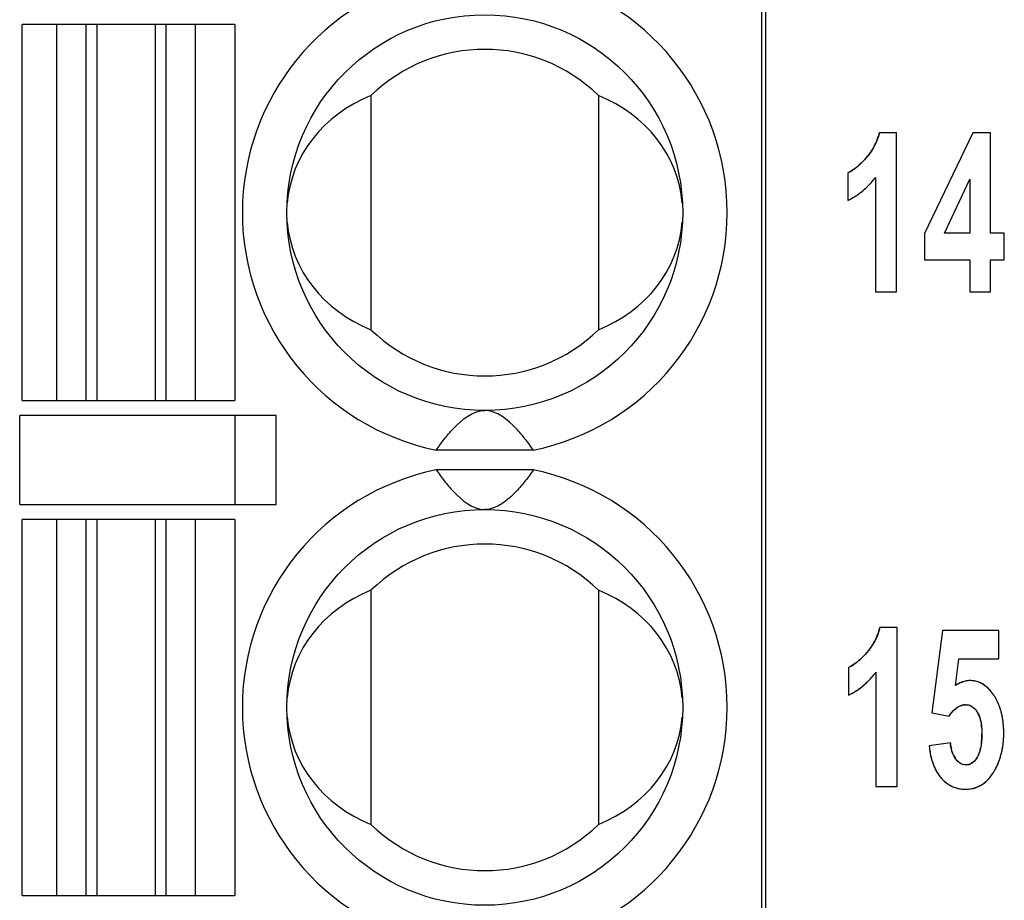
# Model space of a CAD drawing. Header units: millimetres. Extents: x 0 to 420, y 0 to 297.
# Tile 46 of 119: x 116 to 126, y 71 to 80. Entities that reach past the tile are written whole.
import ezdxf

# ---------------------------------------------------------------- set-up
doc = ezdxf.new("R2010")
doc.units = ezdxf.units.MM
doc.header["$LTSCALE"] = 23.1
doc.layers.get('0').update_dxf_attribs({"linetype": 'CONTINUOUS'})
doc.layers.add('03___PRT_ALL_CURVES', color=7, linetype='CONTINUOUS')
doc.layers.add('PRITING', color=7, linetype='CONTINUOUS')

msp = doc.modelspace()

# ---------------------------------------------------------------- linework, layer by layer
at = {"color": 7, "linetype": 'Continuous'}
for p, q in [((123.7624, 25.2741), (123.7624, 85.6392)), ((123.7224, 25.4566), (123.7224, 85.4566)), ((116.2474, 76.0566), (116.2474, 79.8566)), ((118.3974, 79.8566), (116.2474, 79.8566)), ((116.5974, 76.0566), (116.5974, 79.8566)), ((116.8917, 79.8566), (116.8917, 76.0566)), ((117.0037, 76.0566), (117.0037, 79.8566)), ((117.5911, 79.8566), (117.5911, 76.0566)), ((117.7031, 76.0566), (117.7031, 79.8566)), ((117.9974, 76.0566), (117.9974, 79.8566)), ((118.3974, 79.8566), (118.3974, 76.0566)), ((119.7724, 79.1398), (119.7724, 76.7734)), ((122.0724, 79.1398), (122.0724, 76.7734)), ((116.2474, 76.0566), (118.3974, 76.0566)), ((116.2224, 75.0066), (116.2224, 75.9066)), ((118.8154, 75.9066), (116.2224, 75.9066)), ((118.4004, 75.0066), (118.4004, 75.9066)), ((118.8154, 75.0066), (118.8154, 75.9066)), ((121.4148, 75.5566), (120.43, 75.5566)), ((121.4148, 75.3566), (120.43, 75.3566)), ((116.2224, 75.0066), (118.8154, 75.0066)), ((116.2474, 71.0566), (116.2474, 74.8566)), ((118.3974, 74.8566), (116.2474, 74.8566)), ((116.5974, 71.0566), (116.5974, 74.8566)), ((116.8917, 74.8566), (116.8917, 71.0566)), ((117.0037, 71.0566), (117.0037, 74.8566)), ((117.5911, 74.8566), (117.5911, 71.0566)), ((117.7031, 71.0566), (117.7031, 74.8566)), ((117.9974, 71.0566), (117.9974, 74.8566)), ((118.3974, 74.8566), (118.3974, 71.0566)), ((119.7724, 74.1398), (119.7724, 71.7734)), ((122.0724, 74.1398), (122.0724, 71.7734)), ((116.2474, 71.0566), (118.3974, 71.0566))]:
    msp.add_line(p, q, dxfattribs=at)
for centre in [(120.9224, 77.9566), (120.9224, 72.9566)]:
    msp.add_circle(centre, 2, dxfattribs=at)
for centre, radius, start, end in [((120.9224, 77.9566), 2.45, 101.59527, 258.40473), ((120.9224, 77.9566), 2.45, 281.59527, 78.40473), ((120.9224, 77.9566), 1.65, 45.81561, 134.18439), ((120.9224, 77.9566), 1.65, 225.81561, 314.18439), ((120.9224, 72.9566), 2.45, 101.59527, 258.40473), ((120.9224, 72.9566), 2.45, 281.59527, 78.40473), ((120.9224, 72.9566), 1.65, 45.81561, 134.18439), ((120.9224, 72.9566), 1.65, 225.81561, 314.18439)]:
    msp.add_arc(centre, radius, start, end, dxfattribs=at)
for centre, start_param, end_param in [((120.3389, 77.9566), 1.982219, 3.065989), ((121.5058, 77.9566), 0.075345, 1.159374), ((120.3389, 77.9566), -3.066248, -1.982219), ((121.5058, 77.9566), -1.159374, -0.075603), ((120.3389, 72.9566), 1.982219, 3.065989), ((121.5058, 72.9566), 0.075345, 1.159374), ((120.3389, 72.9566), -3.066248, -1.982219), ((121.5058, 72.9566), -1.159374, -0.075603)]:
    msp.add_ellipse(centre, major_axis=(1.4167, 0), ratio=0.911252, start_param=start_param, end_param=end_param, dxfattribs=at)
for points in [[(120.43, 75.5566), (120.4567, 75.5935), (120.513, 75.6684), (120.6491, 75.8292), (120.8003, 75.9566), (120.9224, 75.9566)], [(121.4148, 75.5566), (121.3881, 75.5935), (121.3318, 75.6684), (121.1956, 75.8292), (121.0444, 75.9566), (120.9224, 75.9566)], [(120.43, 75.3566), (120.4567, 75.3197), (120.513, 75.2449), (120.6491, 75.0841), (120.8003, 74.9566), (120.9224, 74.9566)], [(121.4148, 75.3566), (121.3881, 75.3197), (121.3318, 75.2449), (121.1956, 75.0841), (121.0444, 74.9566), (120.9224, 74.9566)]]:
    msp.add_open_spline(points, degree=3, knots=[0, 0, 0, 0, 0.211914, 0.432464, 1, 1, 1, 1], dxfattribs=at)
at = {"layer": '03___PRT_ALL_CURVES', "color": 4, "linetype": 'Continuous'}
for p, q in [((125.0841, 78.7632), (124.9099, 78.7632)), ((125.0841, 77.1566), (125.0841, 78.7632)), ((125.8534, 78.7632), (125.3675, 77.7471)), ((126.0337, 78.7632), (125.8534, 78.7632)), ((126.0337, 77.7482), (126.0337, 78.7632)), ((124.5921, 78.3583), (124.5921, 78.0799)), ((124.8694, 78.3124), (124.8694, 77.1566)), ((125.5684, 77.7482), (125.8259, 78.295)), ((125.8259, 78.295), (125.8259, 77.7482)), ((125.3675, 77.7471), (125.3675, 77.4786)), ((125.8259, 77.7482), (125.5684, 77.7482)), ((126.1727, 77.7482), (126.0337, 77.7482)), ((126.1727, 77.4786), (126.1727, 77.7482)), ((125.3675, 77.4786), (125.8259, 77.4786)), ((125.8259, 77.4786), (125.8259, 77.1566)), ((126.0337, 77.1566), (126.0337, 77.4786)), ((126.0337, 77.4786), (126.1727, 77.4786)), ((124.8694, 77.1566), (125.0841, 77.1566)), ((125.8259, 77.1566), (126.0337, 77.1566)), ((125.0898, 73.7632), (124.9156, 73.7632)), ((125.0898, 72.1566), (125.0898, 73.7632)), ((125.5497, 73.7348), (125.4397, 72.902)), ((126.1173, 73.7348), (125.5497, 73.7348)), ((126.1173, 73.4477), (126.1173, 73.7348)), ((125.6788, 73.176), (125.7124, 73.4477)), ((125.7124, 73.4477), (126.1173, 73.4477)), ((124.5978, 73.3583), (124.5978, 73.0799)), ((124.8751, 73.3124), (124.8751, 72.1566)), ((125.4397, 72.902), (125.6139, 72.866)), ((125.6276, 72.5997), (125.4137, 72.5681)), ((124.8751, 72.1566), (125.0898, 72.1566))]:
    msp.add_line(p, q, dxfattribs=at)
for centre, radius, start, end in [((124.3137, 78.9093), 0.6138, 339.35753, 341.63573), ((124.2974, 78.9147), 0.631, 341.63638, 343.87951), ((124.2776, 78.9205), 0.6516, 343.87979, 346.02987), ((124.3454, 78.8959), 0.5793, 329.93959, 332.32015), ((124.3422, 78.8976), 0.5829, 332.32098, 334.68795), ((124.336, 78.9005), 0.5898, 334.68876, 337.0399), ((124.3265, 78.9045), 0.6001, 337.04063, 339.35685), ((124.3194, 78.9158), 0.6121, 318.0549, 320.42831), ((124.3299, 78.9071), 0.5985, 320.42928, 322.78624), ((124.3378, 78.9011), 0.5886, 322.78709, 325.15008), ((124.3431, 78.8974), 0.5821, 325.15089, 327.53949), ((124.3457, 78.8958), 0.579, 327.54035, 329.93873), ((124.316, 78.8632), 0.5772, 306.98591, 309.16992), ((124.2505, 78.943), 0.6805, 309.19984, 312.32459), ((124.1719, 79.03), 0.7977, 312.2911, 314.02577), ((124.0754, 79.1292), 0.9362, 314.05488, 316.76856), ((123.9644, 79.2344), 1.089, 316.73613, 318.07156), ((124.4125, 78.7262), 0.4096, 300.41436, 302.90908), ((124.3709, 78.7896), 0.4854, 302.95987, 307.03491), ((124.1372, 78.8621), 0.9155, 320.94296, 323.10155), ((124.2464, 78.7641), 0.7687, 312.16468, 314.44601), ((124.2258, 78.7852), 0.7982, 314.44648, 316.6737), ((124.2011, 78.8085), 0.8321, 316.67407, 318.8407), ((124.172, 78.8339), 0.8707, 318.84097, 320.94166), ((124.2993, 78.6979), 0.6838, 300.20182, 302.6418), ((124.2944, 78.7055), 0.6928, 302.64261, 305.06631), ((124.287, 78.7161), 0.7058, 305.06708, 307.46669), ((124.2767, 78.7294), 0.7226, 307.46741, 309.83518), ((124.2633, 78.7455), 0.7436, 309.83582, 312.16411), ((124.3027, 78.692), 0.677, 295.3029, 297.75176), ((124.302, 78.6934), 0.6785, 297.7526, 300.20098), ((124.3031, 73.9147), 0.631, 341.63638, 343.87951), ((124.2833, 73.9205), 0.6516, 343.87979, 346.02987), ((124.348, 73.8976), 0.5829, 332.32098, 334.68795), ((124.3417, 73.9005), 0.5898, 334.68876, 337.0399), ((124.3322, 73.9045), 0.6001, 337.04063, 339.35685), ((124.3194, 73.9093), 0.6138, 339.35753, 341.63573), ((124.3356, 73.9071), 0.5985, 320.42928, 322.78624), ((124.3435, 73.9011), 0.5886, 322.78709, 325.15008), ((124.3488, 73.8974), 0.5821, 325.15089, 327.53949), ((124.3514, 73.8958), 0.579, 327.54035, 329.93873), ((124.3511, 73.8959), 0.5793, 329.93959, 332.32015), ((124.2563, 73.943), 0.6805, 309.19984, 312.32459), ((124.1777, 74.03), 0.7977, 312.2911, 314.02577), ((124.0811, 74.1292), 0.9362, 314.05488, 316.76856), ((123.9702, 74.2344), 1.089, 316.73613, 318.07156), ((124.3251, 73.9158), 0.6121, 318.0549, 320.42831), ((124.4182, 73.7262), 0.4096, 300.41436, 302.90908), ((124.3767, 73.7896), 0.4854, 302.95987, 307.03491), ((124.3218, 73.8632), 0.5772, 306.98591, 309.16992), ((124.2315, 73.7852), 0.7982, 314.44648, 316.6737), ((124.2068, 73.8085), 0.8321, 316.67407, 318.8407), ((124.1778, 73.8339), 0.8707, 318.84097, 320.94166), ((124.143, 73.8621), 0.9155, 320.94296, 323.10155), ((124.3002, 73.7055), 0.6928, 302.64261, 305.06631), ((124.2927, 73.7161), 0.7058, 305.06708, 307.46669), ((124.2825, 73.7294), 0.7226, 307.46741, 309.83518), ((124.2691, 73.7455), 0.7436, 309.83582, 312.16411), ((124.2522, 73.7641), 0.7687, 312.16468, 314.44601), ((125.8716, 72.9067), 0.3312, 120.5214, 125.6014), ((125.8499, 72.9434), 0.2886, 115.27245, 120.51241), ((125.8364, 72.9721), 0.2569, 109.30375, 115.27285), ((125.829, 72.9931), 0.2345, 103.00517, 109.29294), ((125.826, 73.0056), 0.2217, 96.59072, 102.99064), ((125.8255, 73.0098), 0.2175, 89.99725, 96.57557), ((125.8277, 72.985), 0.2421, 73.99165, 79.47213), ((125.8274, 72.9843), 0.2429, 68.56437, 73.98274), ((125.8248, 72.9777), 0.25, 63.27238, 68.55633), ((125.8186, 72.9656), 0.2636, 58.1545, 63.26546), ((125.8079, 72.9483), 0.2839, 53.29079, 58.14948), ((125.7895, 72.9239), 0.3145, 47.85594, 53.27124), ((124.3084, 73.692), 0.677, 295.3029, 297.75176), ((124.3077, 73.6934), 0.6785, 297.7526, 300.20098), ((124.305, 73.6979), 0.6838, 300.20182, 302.6418), ((125.6981, 72.8359), 0.4416, 37.02069, 40.61129), ((125.6489, 72.7988), 0.5032, 33.74917, 37.02265), ((125.6572, 72.8041), 0.4933, 30.13802, 33.77449), ((125.6401, 72.7941), 0.5131, 26.82405, 30.13769), ((125.7795, 72.8414), 0.1414, 89.94321, 102.4527), ((125.7816, 72.86), 0.1227, 69.08033, 79.80817), ((125.7809, 72.8584), 0.1245, 58.31484, 69.01494), ((125.618, 72.783), 0.5379, 23.54298, 26.82211), ((125.5894, 72.7705), 0.569, 20.32553, 23.54131), ((125.5549, 72.7577), 0.6059, 17.35532, 20.32599), ((125.5144, 72.7451), 0.6483, 14.48738, 17.35458), ((125.6702, 72.7728), 0.2669, 20.67077, 24.39082), ((125.4657, 72.7325), 0.6986, 11.63905, 14.4857), ((125.4093, 72.7209), 0.7561, 9.02662, 11.6403), ((125.3468, 72.711), 0.8195, 6.5921, 9.02745), ((125.5494, 72.7348), 0.3936, 11.92668, 14.83696), ((125.3452, 72.7017), 0.6006, 4.32523, 7.33142), ((125.2773, 72.7029), 0.8894, 4.30332, 6.5927), ((125.1987, 72.697), 0.9682, 2.05388, 4.30256), ((125.1417, 72.6828), 0.8045, 355.21338, 358.46649), ((124.982, 72.6879), 0.9642, 358.42054, 0.01651), ((125.2643, 72.6917), 0.9026, 355.86894, 357.90799), ((125.1112, 72.6939), 1.0558, 359.98528, 2.05522), ((125.2157, 72.6934), 0.9513, 357.90925, 0.00972), ((126.3072, 72.6492), 0.8972, 185.18857, 187.19679), ((126.1431, 72.6442), 0.5173, 184.93051, 188.78019), ((126.0447, 72.629), 0.4178, 188.78097, 193.03849), ((125.4995, 72.6375), 0.4434, 346.06383, 348.85123), ((125.2826, 72.6715), 0.6631, 352.99453, 355.17327), ((125.378, 72.6795), 0.7882, 349.36841, 351.59569), ((125.3446, 72.6845), 0.8221, 351.59601, 353.76335), ((125.3067, 72.6886), 0.8601, 353.76359, 355.86878), ((126.2321, 72.6397), 0.8214, 187.19402, 189.48151), ((126.1622, 72.628), 0.7506, 189.48058, 191.94022), ((126.1017, 72.6152), 0.6888, 191.94188, 194.403), ((126.0499, 72.6019), 0.6353, 194.40249, 197.02706), ((125.9158, 72.5939), 0.2841, 198.11132, 203.7338), ((125.8785, 72.5775), 0.2434, 203.73865, 210.04044), ((125.8554, 72.5642), 0.2167, 210.05678, 216.72174), ((125.6455, 72.5944), 0.291, 336.85816, 340.40723), ((125.4747, 72.6557), 0.6886, 338.55972, 342.38326), ((125.4533, 72.6626), 0.711, 342.37723, 344.75309), ((125.4323, 72.6683), 0.7329, 344.75366, 347.08519), ((125.4072, 72.6741), 0.7585, 347.08568, 349.368), ((126.0042, 72.5879), 0.5874, 197.02621, 199.86307), ((125.9643, 72.5735), 0.5451, 199.86287, 202.89021), ((125.9315, 72.5597), 0.5095, 202.89266, 205.89509), ((125.7867, 72.4806), 0.1057, 281.57274, 293.10737), ((125.5392, 72.6245), 0.6168, 329.11203, 332.62666), ((125.5005, 72.6451), 0.6607, 332.58355, 335.06453), ((125.492, 72.649), 0.67, 335.0683, 338.55546), ((125.9049, 72.5467), 0.4798, 205.89495, 209.13296), ((125.8832, 72.5347), 0.455, 209.13417, 212.51221), ((125.8669, 72.5243), 0.4357, 212.51483, 215.86442), ((125.8551, 72.5158), 0.4212, 215.86522, 219.53164), ((125.8231, 72.4893), 0.3797, 219.51415, 223.19989), ((125.7209, 72.4995), 0.3959, 315.62335, 320.52051), ((125.6761, 72.5363), 0.4539, 320.52089, 324.98189), ((125.6156, 72.5787), 0.5277, 324.98324, 329.12033), ((125.7971, 72.4645), 0.3437, 223.16568, 229.50158), ((125.7778, 72.4421), 0.3141, 229.51923, 235.86434), ((125.7699, 72.4306), 0.3002, 235.88828, 240.40189), ((125.7676, 72.4266), 0.2956, 240.40742, 244.92224), ((125.768, 72.4276), 0.2967, 244.92745, 249.3322), ((125.7704, 72.4339), 0.3034, 249.33743, 253.7474), ((125.7739, 72.446), 0.316, 253.75209, 258.07088), ((125.7897, 72.423), 0.2932, 280.85236, 286.78236), ((125.792, 72.415), 0.2849, 286.79446, 292.95437), ((125.7914, 72.4164), 0.2864, 292.96722, 298.92147), ((125.7859, 72.4262), 0.2977, 298.93285, 304.73753), ((125.7737, 72.4437), 0.319, 304.74728, 310.3403), ((125.7527, 72.4683), 0.3513, 310.34703, 315.61954), ((125.7777, 72.4645), 0.3349, 258.07483, 262.25499), ((125.7812, 72.4899), 0.3605, 262.2582, 266.27518), ((125.7833, 72.5225), 0.3931, 266.27632, 270.02901), ((125.7837, 72.4692), 0.3399, 269.95577, 275.21108), ((125.7863, 72.4409), 0.3115, 275.21719, 280.84306)]:
    msp.add_arc(centre, radius, start, end, dxfattribs=at)
for points in [[(124.6198, 78.3729), (124.6104, 78.3674), (124.6012, 78.3625), (124.5921, 78.3583)], [(124.6256, 73.3729), (124.6162, 73.3674), (124.6069, 73.3625), (124.5978, 73.3583)], [(125.8719, 73.2231), (125.8568, 73.2259), (125.8414, 73.2273), (125.8255, 73.2273)], [(126.0333, 73.1233), (126.0227, 73.1356), (126.0118, 73.1469), (126.0005, 73.1571)], [(125.6647, 72.9306), (125.6735, 72.9393), (125.6826, 72.9469), (125.6918, 72.9534)], [(125.6918, 72.9534), (125.7009, 72.9599), (125.7103, 72.9653), (125.7198, 72.9696)], [(125.7198, 72.9696), (125.7293, 72.974), (125.7391, 72.9773), (125.749, 72.9795)], [(125.7797, 72.9828), (125.7878, 72.9828), (125.7957, 72.9821), (125.8033, 72.9807)], [(125.8462, 72.9643), (125.8529, 72.9602), (125.8594, 72.9554), (125.8655, 72.9499)], [(125.8655, 72.9499), (125.8717, 72.9444), (125.8776, 72.9382), (125.8833, 72.9314)], [(125.6139, 72.866), (125.6218, 72.8786), (125.63, 72.8903), (125.6383, 72.9008)], [(125.6383, 72.9008), (125.6469, 72.9119), (125.6557, 72.9218), (125.6647, 72.9306)], [(125.8833, 72.9314), (125.889, 72.9245), (125.8945, 72.9169), (125.8996, 72.9086)], [(125.8996, 72.9086), (125.9045, 72.9007), (125.9091, 72.8921), (125.9132, 72.883)], [(125.9199, 72.867), (125.9236, 72.8571), (125.9269, 72.8467), (125.9299, 72.8356)], [(125.9345, 72.8162), (125.937, 72.8042), (125.9392, 72.7916), (125.9409, 72.7783)], [(125.9441, 72.747), (125.9455, 72.7285), (125.9462, 72.7089), (125.9462, 72.6881)], [(125.9407, 72.5906), (125.9391, 72.577), (125.937, 72.5641), (125.9346, 72.5518)], [(125.6458, 72.5056), (125.6427, 72.5149), (125.64, 72.5246), (125.6377, 72.5347)], [(125.8994, 72.4527), (125.8916, 72.4395), (125.8834, 72.4281), (125.8748, 72.4183)], [(125.9132, 72.48), (125.909, 72.4702), (125.9044, 72.4611), (125.8994, 72.4527)], [(125.9299, 72.5307), (125.9269, 72.5187), (125.9235, 72.5074), (125.9197, 72.4968)], [(125.7129, 72.4015), (125.702, 72.4103), (125.6916, 72.4214), (125.6817, 72.4347)], [(125.7303, 72.3896), (125.7244, 72.393), (125.7186, 72.397), (125.7129, 72.4015)], [(125.7571, 72.3786), (125.7479, 72.381), (125.7389, 72.3847), (125.7303, 72.3896)], [(125.7858, 72.3749), (125.7759, 72.3749), (125.7663, 72.3761), (125.7571, 72.3786)], [(125.8079, 72.3771), (125.8007, 72.3756), (125.7933, 72.3749), (125.7858, 72.3749)], [(125.8476, 72.3941), (125.8413, 72.3898), (125.8349, 72.3863), (125.8282, 72.3834)], [(125.8748, 72.4183), (125.8661, 72.4086), (125.8571, 72.4005), (125.8476, 72.3941)]]:
    msp.add_open_spline(points, degree=3, dxfattribs=at)
at = {"layer": 'PRITING', "color": 4, "linetype": 'Continuous'}
for p, q in [((125.0841, 78.7632), (124.9099, 78.7632)), ((125.0841, 77.1566), (125.0841, 78.7632)), ((125.8534, 78.7632), (125.3675, 77.7471)), ((126.0337, 78.7632), (125.8534, 78.7632)), ((126.0337, 77.7482), (126.0337, 78.7632)), ((124.5921, 78.3583), (124.5921, 78.0799)), ((124.8694, 78.3124), (124.8694, 77.1566)), ((125.5684, 77.7482), (125.8259, 78.295)), ((125.8259, 78.295), (125.8259, 77.7482)), ((125.3675, 77.7471), (125.3675, 77.4786)), ((125.8259, 77.7482), (125.5684, 77.7482)), ((126.1727, 77.7482), (126.0337, 77.7482)), ((126.1727, 77.4786), (126.1727, 77.7482)), ((125.3675, 77.4786), (125.8259, 77.4786)), ((125.8259, 77.4786), (125.8259, 77.1566)), ((126.0337, 77.1566), (126.0337, 77.4786)), ((126.0337, 77.4786), (126.1727, 77.4786)), ((124.8694, 77.1566), (125.0841, 77.1566)), ((125.8259, 77.1566), (126.0337, 77.1566)), ((125.0898, 73.7632), (124.9156, 73.7632)), ((125.0898, 72.1566), (125.0898, 73.7632)), ((125.5497, 73.7348), (125.4397, 72.902)), ((126.1173, 73.7348), (125.5497, 73.7348)), ((126.1173, 73.4477), (126.1173, 73.7348)), ((125.6788, 73.176), (125.7124, 73.4477)), ((125.7124, 73.4477), (126.1173, 73.4477)), ((124.5978, 73.3583), (124.5978, 73.0799)), ((124.8751, 73.3124), (124.8751, 72.1566)), ((125.4397, 72.902), (125.6139, 72.866)), ((125.6276, 72.5997), (125.4137, 72.5681)), ((124.8751, 72.1566), (125.0898, 72.1566))]:
    msp.add_line(p, q, dxfattribs=at)
for centre, radius, start, end in [((124.3137, 78.9093), 0.6138, 339.35753, 341.63573), ((124.2974, 78.9147), 0.631, 341.63638, 343.87951), ((124.2776, 78.9205), 0.6516, 343.87979, 346.02987), ((124.3454, 78.8959), 0.5793, 329.93959, 332.32015), ((124.3422, 78.8976), 0.5829, 332.32098, 334.68795), ((124.336, 78.9005), 0.5898, 334.68876, 337.0399), ((124.3265, 78.9045), 0.6001, 337.04063, 339.35685), ((124.3194, 78.9158), 0.6121, 318.0549, 320.42831), ((124.3299, 78.9071), 0.5985, 320.42928, 322.78624), ((124.3378, 78.9011), 0.5886, 322.78709, 325.15008), ((124.3431, 78.8974), 0.5821, 325.15089, 327.53949), ((124.3457, 78.8958), 0.579, 327.54035, 329.93873), ((124.316, 78.8632), 0.5772, 306.98591, 309.16992), ((124.2505, 78.943), 0.6805, 309.19984, 312.32459), ((124.1719, 79.03), 0.7977, 312.2911, 314.02577), ((124.0754, 79.1292), 0.9362, 314.05488, 316.76856), ((123.9644, 79.2344), 1.089, 316.73613, 318.07156), ((124.4125, 78.7262), 0.4096, 300.41436, 302.90908), ((124.3709, 78.7896), 0.4854, 302.95987, 307.03491), ((124.1372, 78.8621), 0.9155, 320.94296, 323.10155), ((124.2464, 78.7641), 0.7687, 312.16468, 314.44601), ((124.2258, 78.7852), 0.7982, 314.44648, 316.6737), ((124.2011, 78.8085), 0.8321, 316.67407, 318.8407), ((124.172, 78.8339), 0.8707, 318.84097, 320.94166), ((124.2993, 78.6979), 0.6838, 300.20182, 302.6418), ((124.2944, 78.7055), 0.6928, 302.64261, 305.06631), ((124.287, 78.7161), 0.7058, 305.06708, 307.46669), ((124.2767, 78.7294), 0.7226, 307.46741, 309.83518), ((124.2633, 78.7455), 0.7436, 309.83582, 312.16411), ((124.3027, 78.692), 0.677, 295.3029, 297.75176), ((124.302, 78.6934), 0.6785, 297.7526, 300.20098), ((124.3031, 73.9147), 0.631, 341.63638, 343.87951), ((124.2833, 73.9205), 0.6516, 343.87979, 346.02987), ((124.348, 73.8976), 0.5829, 332.32098, 334.68795), ((124.3417, 73.9005), 0.5898, 334.68876, 337.0399), ((124.3322, 73.9045), 0.6001, 337.04063, 339.35685), ((124.3194, 73.9093), 0.6138, 339.35753, 341.63573), ((124.3356, 73.9071), 0.5985, 320.42928, 322.78624), ((124.3435, 73.9011), 0.5886, 322.78709, 325.15008), ((124.3488, 73.8974), 0.5821, 325.15089, 327.53949), ((124.3514, 73.8958), 0.579, 327.54035, 329.93873), ((124.3511, 73.8959), 0.5793, 329.93959, 332.32015), ((124.2563, 73.943), 0.6805, 309.19984, 312.32459), ((124.1777, 74.03), 0.7977, 312.2911, 314.02577), ((124.0811, 74.1292), 0.9362, 314.05488, 316.76856), ((123.9702, 74.2344), 1.089, 316.73613, 318.07156), ((124.3251, 73.9158), 0.6121, 318.0549, 320.42831), ((124.4182, 73.7262), 0.4096, 300.41436, 302.90908), ((124.3767, 73.7896), 0.4854, 302.95987, 307.03491), ((124.3218, 73.8632), 0.5772, 306.98591, 309.16992), ((124.2315, 73.7852), 0.7982, 314.44648, 316.6737), ((124.2068, 73.8085), 0.8321, 316.67407, 318.8407), ((124.1778, 73.8339), 0.8707, 318.84097, 320.94166), ((124.143, 73.8621), 0.9155, 320.94296, 323.10155), ((124.3002, 73.7055), 0.6928, 302.64261, 305.06631), ((124.2927, 73.7161), 0.7058, 305.06708, 307.46669), ((124.2825, 73.7294), 0.7226, 307.46741, 309.83518), ((124.2691, 73.7455), 0.7436, 309.83582, 312.16411), ((124.2522, 73.7641), 0.7687, 312.16468, 314.44601), ((125.8716, 72.9067), 0.3312, 120.5214, 125.6014), ((125.8499, 72.9434), 0.2886, 115.27245, 120.51241), ((125.8364, 72.9721), 0.2569, 109.30375, 115.27285), ((125.829, 72.9931), 0.2345, 103.00517, 109.29294), ((125.826, 73.0056), 0.2217, 96.59072, 102.99064), ((125.8255, 73.0098), 0.2175, 89.99725, 96.57557), ((125.8277, 72.985), 0.2421, 73.99165, 79.47213), ((125.8274, 72.9843), 0.2429, 68.56437, 73.98274), ((125.8248, 72.9777), 0.25, 63.27238, 68.55633), ((125.8186, 72.9656), 0.2636, 58.1545, 63.26546), ((125.8079, 72.9483), 0.2839, 53.29079, 58.14948), ((125.7895, 72.9239), 0.3145, 47.85594, 53.27124), ((124.3084, 73.692), 0.677, 295.3029, 297.75176), ((124.3077, 73.6934), 0.6785, 297.7526, 300.20098), ((124.305, 73.6979), 0.6838, 300.20182, 302.6418), ((125.6981, 72.8359), 0.4416, 37.02069, 40.61129), ((125.6489, 72.7988), 0.5032, 33.74917, 37.02265), ((125.6572, 72.8041), 0.4933, 30.13802, 33.77449), ((125.6401, 72.7941), 0.5131, 26.82405, 30.13769), ((125.7795, 72.8414), 0.1414, 89.94321, 102.4527), ((125.7816, 72.86), 0.1227, 69.08033, 79.80817), ((125.7809, 72.8584), 0.1245, 58.31484, 69.01494), ((125.618, 72.783), 0.5379, 23.54298, 26.82211), ((125.5894, 72.7705), 0.569, 20.32553, 23.54131), ((125.5549, 72.7577), 0.6059, 17.35532, 20.32599), ((125.5144, 72.7451), 0.6483, 14.48738, 17.35458), ((125.6702, 72.7728), 0.2669, 20.67077, 24.39082), ((125.4657, 72.7325), 0.6986, 11.63905, 14.4857), ((125.4093, 72.7209), 0.7561, 9.02662, 11.6403), ((125.3468, 72.711), 0.8195, 6.5921, 9.02745), ((125.5494, 72.7348), 0.3936, 11.92668, 14.83696), ((125.3452, 72.7017), 0.6006, 4.32523, 7.33142), ((125.2773, 72.7029), 0.8894, 4.30332, 6.5927), ((125.1987, 72.697), 0.9682, 2.05388, 4.30256), ((125.1417, 72.6828), 0.8045, 355.21338, 358.46649), ((124.982, 72.6879), 0.9642, 358.42054, 0.01651), ((125.2643, 72.6917), 0.9026, 355.86894, 357.90799), ((125.1112, 72.6939), 1.0558, 359.98528, 2.05522), ((125.2157, 72.6934), 0.9513, 357.90925, 0.00972), ((126.3072, 72.6492), 0.8972, 185.18857, 187.19679), ((126.1431, 72.6442), 0.5173, 184.93051, 188.78019), ((126.0447, 72.629), 0.4178, 188.78097, 193.03849), ((125.4995, 72.6375), 0.4434, 346.06383, 348.85123), ((125.2826, 72.6715), 0.6631, 352.99453, 355.17327), ((125.378, 72.6795), 0.7882, 349.36841, 351.59569), ((125.3446, 72.6845), 0.8221, 351.59601, 353.76335), ((125.3067, 72.6886), 0.8601, 353.76359, 355.86878), ((126.2321, 72.6397), 0.8214, 187.19402, 189.48151), ((126.1622, 72.628), 0.7506, 189.48058, 191.94022), ((126.1017, 72.6152), 0.6888, 191.94188, 194.403), ((126.0499, 72.6019), 0.6353, 194.40249, 197.02706), ((125.9158, 72.5939), 0.2841, 198.11132, 203.7338), ((125.8785, 72.5775), 0.2434, 203.73865, 210.04044), ((125.8554, 72.5642), 0.2167, 210.05678, 216.72174), ((125.6455, 72.5944), 0.291, 336.85816, 340.40723), ((125.4747, 72.6557), 0.6886, 338.55972, 342.38326), ((125.4533, 72.6626), 0.711, 342.37723, 344.75309), ((125.4323, 72.6683), 0.7329, 344.75366, 347.08519), ((125.4072, 72.6741), 0.7585, 347.08568, 349.368), ((126.0042, 72.5879), 0.5874, 197.02621, 199.86307), ((125.9643, 72.5735), 0.5451, 199.86287, 202.89021), ((125.9315, 72.5597), 0.5095, 202.89266, 205.89509), ((125.7867, 72.4806), 0.1057, 281.57274, 293.10737), ((125.5392, 72.6245), 0.6168, 329.11203, 332.62666), ((125.5005, 72.6451), 0.6607, 332.58355, 335.06453), ((125.492, 72.649), 0.67, 335.0683, 338.55546), ((125.9049, 72.5467), 0.4798, 205.89495, 209.13296), ((125.8832, 72.5347), 0.455, 209.13417, 212.51221), ((125.8669, 72.5243), 0.4357, 212.51483, 215.86442), ((125.8551, 72.5158), 0.4212, 215.86522, 219.53164), ((125.8231, 72.4893), 0.3797, 219.51415, 223.19989), ((125.7209, 72.4995), 0.3959, 315.62335, 320.52051), ((125.6761, 72.5363), 0.4539, 320.52089, 324.98189), ((125.6156, 72.5787), 0.5277, 324.98324, 329.12033), ((125.7971, 72.4645), 0.3437, 223.16568, 229.50158), ((125.7778, 72.4421), 0.3141, 229.51923, 235.86434), ((125.7699, 72.4306), 0.3002, 235.88828, 240.40189), ((125.7676, 72.4266), 0.2956, 240.40742, 244.92224), ((125.768, 72.4276), 0.2967, 244.92745, 249.3322), ((125.7704, 72.4339), 0.3034, 249.33743, 253.7474), ((125.7739, 72.446), 0.316, 253.75209, 258.07088), ((125.7897, 72.423), 0.2932, 280.85236, 286.78236), ((125.792, 72.415), 0.2849, 286.79446, 292.95437), ((125.7914, 72.4164), 0.2864, 292.96722, 298.92147), ((125.7859, 72.4262), 0.2977, 298.93285, 304.73753), ((125.7737, 72.4437), 0.319, 304.74728, 310.3403), ((125.7527, 72.4683), 0.3513, 310.34703, 315.61954), ((125.7777, 72.4645), 0.3349, 258.07483, 262.25499), ((125.7812, 72.4899), 0.3605, 262.2582, 266.27518), ((125.7833, 72.5225), 0.3931, 266.27632, 270.02901), ((125.7837, 72.4692), 0.3399, 269.95577, 275.21108), ((125.7863, 72.4409), 0.3115, 275.21719, 280.84306)]:
    msp.add_arc(centre, radius, start, end, dxfattribs=at)
at = {"layer": 'PRITING', "color": 7, "linetype": 'Continuous'}
for centre, radius, start, end in [((124.1362, 78.8629), 0.9168, 321.06997, 323.09998), ((124.142, 73.8629), 0.9168, 321.06997, 323.09998), ((125.6587, 72.8051), 0.4915, 30.28768, 33.77137), ((125.5371, 72.6255), 0.6192, 329.03956, 332.63516), ((125.4913, 72.6494), 0.6709, 332.61619, 340.07088), ((125.8541, 72.5149), 0.4198, 216.00737, 219.52571)]:
    msp.add_arc(centre, radius, start, end, dxfattribs=at)
for points in [[(124.9099, 78.7632), (124.8865, 78.6694), (124.8393, 78.5786), (124.7746, 78.5067)], [(124.7105, 78.4415), (124.6749, 78.4089), (124.6358, 78.3787), (124.5921, 78.3583)], [(124.7746, 78.5067), (124.7543, 78.484), (124.733, 78.4621), (124.7105, 78.4415)], [(124.7471, 78.1808), (124.7844, 78.2128), (124.8186, 78.2486), (124.8494, 78.2868)], [(124.5921, 78.0799), (124.6478, 78.1063), (124.7002, 78.1407), (124.7471, 78.1808)], [(124.9156, 73.7632), (124.8922, 73.6694), (124.845, 73.5786), (124.7804, 73.5067)], [(124.7162, 73.4415), (124.6806, 73.4089), (124.6415, 73.3787), (124.5978, 73.3583)], [(124.7804, 73.5067), (124.76, 73.484), (124.7387, 73.4621), (124.7162, 73.4415)], [(124.7528, 73.1808), (124.7901, 73.2128), (124.8243, 73.2486), (124.8551, 73.2868)], [(124.5978, 73.0799), (124.6535, 73.1063), (124.706, 73.1407), (124.7528, 73.1808)], [(125.8255, 73.2273), (125.7737, 73.2272), (125.721, 73.2061), (125.6788, 73.176)], [(126.0673, 73.0783), (126.0471, 73.1085), (126.0236, 73.137), (125.9963, 73.1608)], [(125.8996, 72.9086), (125.9274, 72.864), (125.9384, 72.8094), (125.9432, 72.7571)], [(125.9432, 72.7571), (125.9453, 72.7342), (125.9462, 72.7111), (125.9462, 72.6881)], [(125.9462, 72.6881), (125.9462, 72.6182), (125.9408, 72.5453), (125.9136, 72.4809)], [(126.122, 72.4208), (126.1534, 72.5074), (126.167, 72.6014), (126.167, 72.6936)], [(125.4137, 72.5681), (125.4184, 72.5162), (125.4275, 72.4643), (125.4429, 72.4145)], [(125.6817, 72.4347), (125.647, 72.481), (125.6326, 72.542), (125.6276, 72.5997)], [(125.9136, 72.4809), (125.9094, 72.4712), (125.9048, 72.4617), (125.8994, 72.4527)], [(125.4429, 72.4145), (125.4589, 72.3626), (125.4825, 72.312), (125.5145, 72.2681)], [(125.7301, 72.3897), (125.711, 72.4007), (125.6949, 72.417), (125.6817, 72.4347)], [(125.7858, 72.3749), (125.7666, 72.3749), (125.7468, 72.3802), (125.7301, 72.3897)], [(125.5303, 72.2477), (125.5459, 72.2287), (125.5635, 72.2111), (125.5828, 72.1958)]]:
    msp.add_open_spline(points, degree=3, dxfattribs=at)
at = {"layer": 'PRITING', "color": 4, "linetype": 'Continuous'}
for points in [[(124.6198, 78.3729), (124.6104, 78.3674), (124.6012, 78.3625), (124.5921, 78.3583)], [(124.6256, 73.3729), (124.6162, 73.3674), (124.6069, 73.3625), (124.5978, 73.3583)], [(125.8719, 73.2231), (125.8568, 73.2259), (125.8414, 73.2273), (125.8255, 73.2273)], [(126.0333, 73.1233), (126.0227, 73.1356), (126.0118, 73.1469), (126.0005, 73.1571)], [(125.6647, 72.9306), (125.6735, 72.9393), (125.6826, 72.9469), (125.6918, 72.9534)], [(125.6918, 72.9534), (125.7009, 72.9599), (125.7103, 72.9653), (125.7198, 72.9696)], [(125.7198, 72.9696), (125.7293, 72.974), (125.7391, 72.9773), (125.749, 72.9795)], [(125.7797, 72.9828), (125.7878, 72.9828), (125.7957, 72.9821), (125.8033, 72.9807)], [(125.8462, 72.9643), (125.8529, 72.9602), (125.8594, 72.9554), (125.8655, 72.9499)], [(125.8655, 72.9499), (125.8717, 72.9444), (125.8776, 72.9382), (125.8833, 72.9314)], [(125.6139, 72.866), (125.6218, 72.8786), (125.63, 72.8903), (125.6383, 72.9008)], [(125.6383, 72.9008), (125.6469, 72.9119), (125.6557, 72.9218), (125.6647, 72.9306)], [(125.8833, 72.9314), (125.889, 72.9245), (125.8945, 72.9169), (125.8996, 72.9086)], [(125.8996, 72.9086), (125.9045, 72.9007), (125.9091, 72.8921), (125.9132, 72.883)], [(125.9199, 72.867), (125.9236, 72.8571), (125.9269, 72.8467), (125.9299, 72.8356)], [(125.9345, 72.8162), (125.937, 72.8042), (125.9392, 72.7916), (125.9409, 72.7783)], [(125.9441, 72.747), (125.9455, 72.7285), (125.9462, 72.7089), (125.9462, 72.6881)], [(125.9407, 72.5906), (125.9391, 72.577), (125.937, 72.5641), (125.9346, 72.5518)], [(125.6458, 72.5056), (125.6427, 72.5149), (125.64, 72.5246), (125.6377, 72.5347)], [(125.8994, 72.4527), (125.8916, 72.4395), (125.8834, 72.4281), (125.8748, 72.4183)], [(125.9132, 72.48), (125.909, 72.4702), (125.9044, 72.4611), (125.8994, 72.4527)], [(125.9299, 72.5307), (125.9269, 72.5187), (125.9235, 72.5074), (125.9197, 72.4968)], [(125.7129, 72.4015), (125.702, 72.4103), (125.6916, 72.4214), (125.6817, 72.4347)], [(125.7303, 72.3896), (125.7244, 72.393), (125.7186, 72.397), (125.7129, 72.4015)], [(125.7571, 72.3786), (125.7479, 72.381), (125.7389, 72.3847), (125.7303, 72.3896)], [(125.7858, 72.3749), (125.7759, 72.3749), (125.7663, 72.3761), (125.7571, 72.3786)], [(125.8079, 72.3771), (125.8007, 72.3756), (125.7933, 72.3749), (125.7858, 72.3749)], [(125.8476, 72.3941), (125.8413, 72.3898), (125.8349, 72.3863), (125.8282, 72.3834)], [(125.8748, 72.4183), (125.8661, 72.4086), (125.8571, 72.4005), (125.8476, 72.3941)]]:
    msp.add_open_spline(points, degree=3, dxfattribs=at)
at = {"layer": 'PRITING', "color": 7, "linetype": 'Continuous'}
for points, knots in [([(125.9963, 73.1608), (125.9729, 73.1813), (125.9195, 73.2158), (125.8566, 73.2273), (125.8255, 73.2273)], [0, 0, 0, 0, 0.500152, 1, 1, 1, 1]), ([(126.167, 72.6936), (126.167, 72.7864), (126.1514, 72.9132), (126.0988, 73.0261), (126.0831, 73.053)], [0, 0, 0, 0, 0.749106, 1, 1, 1, 1]), ([(125.6139, 72.866), (125.6326, 72.8958), (125.675, 72.9526), (125.745, 72.9828), (125.7797, 72.9828)], [0, 0, 0, 0, 0.503261, 1, 1, 1, 1]), ([(125.7797, 72.9828), (125.804, 72.9828), (125.8541, 72.9681), (125.8867, 72.9293), (125.8996, 72.9086)], [0, 0, 0, 0, 0.49855, 1, 1, 1, 1]), ([(125.8994, 72.4527), (125.8872, 72.4321), (125.858, 72.3927), (125.8095, 72.3748), (125.7858, 72.3749)], [0, 0, 0, 0, 0.50261, 1, 1, 1, 1]), ([(125.7835, 72.1293), (125.8414, 72.1293), (125.9613, 72.1632), (126.038, 72.2571), (126.068, 72.307)], [0, 0, 0, 0, 0.498655, 1, 1, 1, 1]), ([(125.5828, 72.1958), (125.6108, 72.1737), (125.6754, 72.1388), (125.7477, 72.1293), (125.7835, 72.1293)], [0, 0, 0, 0, 0.499712, 1, 1, 1, 1])]:
    msp.add_open_spline(points, degree=3, knots=knots, dxfattribs=at)

doc.saveas('drawing.dxf')
